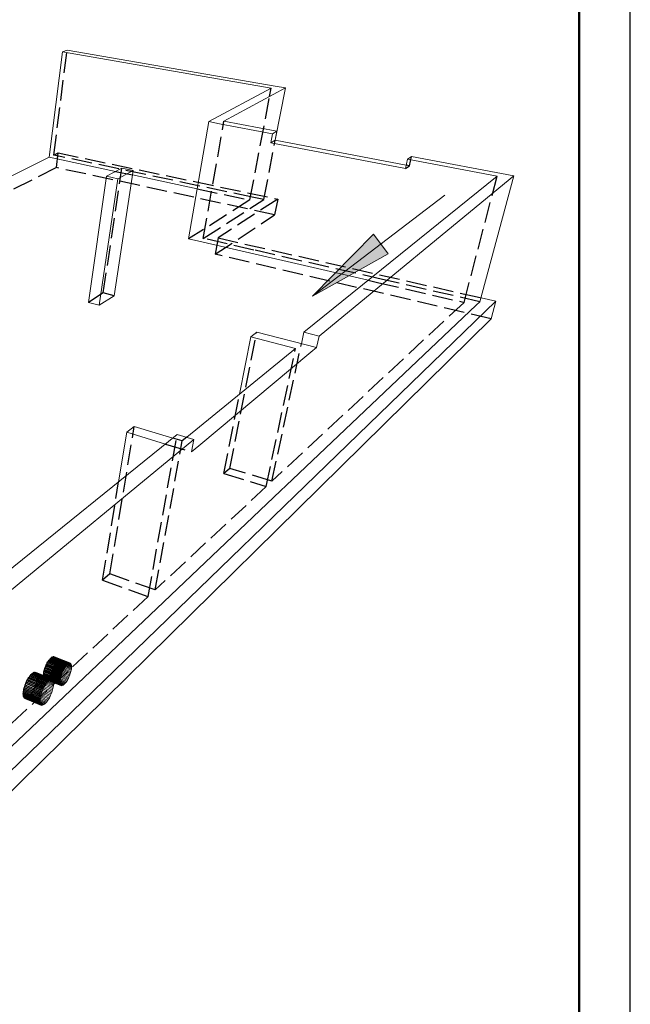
# Model space of a CAD drawing. Header units: millimetres. Extents: x 0 to 42000, y 0 to 29700.
# Tile 17 of 20: x 36029 to 42000, y 6398 to 16035. Entities that reach past the tile are written whole.
import ezdxf

# ---------------------------------------------------------------- set-up
doc = ezdxf.new("R2010")
doc.units = ezdxf.units.MM
doc.linetypes.add('______2', pattern=[270, 200, -70])
for name, color, linetype, lineweight in [('Standard', 7, 'Continuous', 25), ('Позиционная метка линия выноска', 7, 'Continuous', 13), ('Примечания', 7, 'Continuous', 13)]:
    doc.layers.add(name, color=color, linetype=linetype, lineweight=lineweight)

msp = doc.modelspace()

# ---------------------------------------------------------------- hatches: boundary and pattern name
at = {"layer": 'Позиционная метка линия выноска', "linetype": 'Continuous', "lineweight": 13, "transparency": 33554687}
msp.add_hatch(color=7, dxfattribs=at).paths.add_polyline_path([(39633.2, 13743.7), (38893, 13329), (39487.5, 13934.4)], flags=16)

# ---------------------------------------------------------------- linework, layer by layer
at = {"layer": 'Standard', "color": 7, "linetype": 'Continuous', "lineweight": 18, "transparency": 33554687}
for p, q in [((36318.4, 14688.1), (36447.7, 15719.6)), ((36492.5, 15738), (36447.7, 15719.6)), ((36447.7, 15719.6), (38487.2, 15363.4)), ((38526.9, 15384.6), (36492.5, 15738)), ((38487.2, 15363.4), (37877.1, 15037.1)), ((38026.6, 15041.3), (38627.3, 15367.2)), ((38627.3, 15367.2), (38526.9, 15384.6)), ((38528.7, 14855.7), (38627.3, 15367.2)), ((37679.8, 13889.2), (37877.1, 15037.1)), ((37877.1, 15037.1), (37982, 15017.2)), ((38543.8, 14943.9), (38026.6, 15041.3)), ((37982, 15017.2), (38500.8, 14918.9)), ((38500.8, 14918.9), (38543.8, 14943.9)), ((38526.9, 14856.1), (38543.8, 14943.9)), ((38483.9, 14830.7), (38500.8, 14918.9)), ((38526.9, 14856.1), (38483.9, 14830.7)), ((39808.9, 14610.6), (38526.9, 14856.1)), ((38483.9, 14830.7), (39801, 14577.1)), ((35879.1, 14471), (36318.4, 14688.1)), ((36318.4, 14688.1), (36966.7, 14550.1)), ((39801, 14577.1), (39822.4, 14668.4)), ((39861.2, 14695.7), (39822.4, 14668.4)), ((39822.4, 14668.4), (40698.4, 14502.4)), ((40860, 14507.5), (39861.2, 14695.7)), ((37027.1, 14582.4), (36877.4, 14502.3)), ((36951.9, 13333.9), (37137.4, 14559.1)), ((36988.6, 14478.4), (37137.4, 14559.1)), ((37137.4, 14559.1), (37027.1, 14582.4)), ((36700.3, 13268.2), (36877.4, 14502.3)), ((36806.5, 13240.4), (36988.6, 14478.4)), ((36877.4, 14502.3), (36988.6, 14478.4)), ((37130.7, 14515.2), (37764.2, 14380.3)), ((40698.4, 14502.4), (38807.5, 12975.4)), ((38956.4, 12937.8), (40824.7, 14478.5)), ((40529.8, 13274.2), (40860, 14507.5)), ((40824.7, 14478.5), (40860, 14507.5)), ((37679.8, 13889.2), (37780.4, 13866.1)), ((37780.4, 13866.1), (38277.1, 13751.6)), ((38277.1, 13751.6), (39437.5, 13484.1)), ((36806.5, 13240.4), (36951.9, 13333.9)), ((40540.3, 13313.1), (40685.2, 13280.1)), ((40685.2, 13280.1), (34011.2, 6814.1)), ((36700.3, 13268.2), (36806.5, 13240.4)), ((38636, 11475.1), (40494.4, 13240.5)), ((40494.4, 13240.5), (40529.8, 13274.2)), ((40685.2, 13280.1), (40638.3, 13108.1)), ((33993, 6558.5), (40638.3, 13108.1)), ((38178.4, 12369.4), (38289.1, 12930.9)), ((38347.5, 12975.8), (38289.1, 12930.9)), ((38289.1, 12930.9), (38727.1, 12817.9)), ((38932, 12826.1), (38347.5, 12975.8)), ((38783.7, 12864.1), (38807.5, 12975.4)), ((38807.5, 12975.4), (38956.4, 12937.8)), ((38932, 12826.1), (38956.4, 12937.8)), ((38727.1, 12817.9), (37662.5, 11947.7)), ((38876, 12779.4), (38932, 12826.1)), ((37779.2, 11864.1), (38876, 12779.4)), ((37148.6, 12052.9), (37075.2, 11996.4)), ((37525.4, 11940.1), (37148.6, 12052.9)), ((34023.2, 9111.9), (37569.3, 11975.5)), ((36996.7, 11513.1), (37075.2, 11996.4)), ((37075.2, 11996.4), (37453.6, 11882.1)), ((37569.3, 11975.5), (37731, 11927.3)), ((37731, 11927.3), (34084.1, 8920)), ((37708.4, 11805), (37731, 11927.3)), ((37708.4, 11805), (37779.2, 11864.1)), ((38580.9, 11422.7), (38636, 11475.1)), ((37505.5, 10401.1), (38580.9, 11422.7)), ((33954.9, 7028), (37436.5, 10335.6)), ((37436.5, 10335.6), (37505.5, 10401.1)), ((36511.6, 9734.2), (36506.5, 9731.7)), ((36533.1, 9724.2), (36509.8, 9733.3)), ((36516.3, 9735.5), (36511.6, 9734.2)), ((36530.8, 9728.8), (36514.7, 9735)), ((36520.6, 9735.5), (36516.3, 9735.5)), ((36527.9, 9732.2), (36519.3, 9735.5)), ((36524.5, 9734.4), (36520.6, 9735.5)), ((36527.9, 9732.2), (36524.5, 9734.4)), ((36445.4, 9642.7), (36441, 9631.4)), ((36444.3, 9639.9), (36515.6, 9611.8)), ((36450.2, 9653.9), (36445.4, 9642.7)), ((36448.9, 9651), (36519.9, 9623)), ((36455.3, 9664.8), (36450.2, 9653.9)), ((36453.9, 9661.8), (36523.9, 9634.3)), ((36460.7, 9675.3), (36455.3, 9664.8)), ((36459.2, 9672.3), (36527.3, 9645.5)), ((36466.4, 9685.3), (36460.7, 9675.3)), ((36464.7, 9682.2), (36530.3, 9656.5)), ((36472.2, 9694.6), (36466.4, 9685.3)), ((36470.3, 9691.6), (36532.7, 9667.2)), ((36478, 9703.1), (36472.2, 9694.6)), ((36534.6, 9677.4), (36476.1, 9700.3)), ((36484, 9710.8), (36478, 9703.1)), ((36535.9, 9687.2), (36482, 9708.2)), ((36489.8, 9717.6), (36484, 9710.8)), ((36536.5, 9696.3), (36487.8, 9715.3)), ((36495.6, 9723.4), (36489.8, 9717.6)), ((36536.6, 9704.6), (36493.6, 9721.4)), ((36501.2, 9728.1), (36495.6, 9723.4)), ((36536, 9712.1), (36499.2, 9726.5)), ((36506.5, 9731.7), (36501.2, 9728.1)), ((36534.9, 9718.7), (36504.6, 9730.5)), ((36523.9, 9634.3), (36527.3, 9645.5)), ((36527.3, 9645.5), (36530.3, 9656.5)), ((36530.8, 9728.8), (36527.9, 9732.2)), ((36530.3, 9656.5), (36532.7, 9667.2)), ((36533.1, 9724.2), (36530.8, 9728.8)), ((36532.7, 9667.2), (36534.6, 9677.4)), ((36534.9, 9718.7), (36533.1, 9724.2)), ((36534.6, 9677.4), (36535.9, 9687.2)), ((36536, 9712.1), (36534.9, 9718.7)), ((36535.9, 9687.2), (36536.5, 9696.3)), ((36536.6, 9704.6), (36536, 9712.1)), ((36536.5, 9696.3), (36536.6, 9704.6)), ((36290.4, 9542.1), (36283.3, 9531.9)), ((36359, 9513.6), (36289.8, 9541.3)), ((36297.4, 9551.2), (36290.4, 9542.1)), ((36360.4, 9525), (36296.8, 9550.4)), ((36304.4, 9559.3), (36297.4, 9551.2)), ((36361.1, 9535.6), (36303.7, 9558.5)), ((36311.3, 9566.2), (36304.4, 9559.3)), ((36361.1, 9545.3), (36310.5, 9565.5)), ((36318, 9571.9), (36311.3, 9566.2)), ((36360.3, 9554.1), (36317.2, 9571.2)), ((36324.4, 9576.2), (36318, 9571.9)), ((36358.8, 9561.7), (36323.7, 9575.7)), ((36330.5, 9579.2), (36324.4, 9576.2)), ((36356.7, 9568.2), (36329.8, 9578.9)), ((36336.2, 9580.8), (36330.5, 9579.2)), ((36353.8, 9573.4), (36335.5, 9580.7)), ((36341.4, 9581.1), (36336.2, 9580.8)), ((36350.3, 9577.3), (36340.9, 9581)), ((36346.1, 9579.9), (36341.4, 9581.1)), ((36350.3, 9577.3), (36346.1, 9579.9)), ((36353.8, 9573.4), (36350.3, 9577.3)), ((36356.7, 9568.2), (36353.8, 9573.4)), ((36358.8, 9561.7), (36356.7, 9568.2)), ((36360.3, 9554.1), (36358.8, 9561.7)), ((36361.1, 9545.3), (36360.3, 9554.1)), ((36361.1, 9535.6), (36361.1, 9545.3)), ((36425, 9566.7), (36424.4, 9557.6)), ((36424.4, 9557.6), (36424.4, 9549.2)), ((36424.4, 9556.2), (36471.6, 9537.4)), ((36424.4, 9549.2), (36425, 9541.8)), ((36424.5, 9548.1), (36465.9, 9531.6)), ((36424.9, 9565.1), (36477.5, 9544.2)), ((36426.3, 9576.4), (36425, 9566.7)), ((36425, 9541.8), (36426.3, 9535.3)), ((36425.2, 9540.8), (36460.3, 9526.8)), ((36426.1, 9574.7), (36483.3, 9551.9)), ((36428.1, 9586.7), (36426.3, 9576.4)), ((36427.8, 9584.8), (36489.1, 9560.4)), ((36430.5, 9597.5), (36428.1, 9586.7)), ((36430.1, 9595.3), (36494.8, 9569.7)), ((36433.5, 9608.6), (36430.5, 9597.5)), ((36432.9, 9606.3), (36500.4, 9579.5)), ((36437, 9620), (36433.5, 9608.6)), ((36436.2, 9617.4), (36505.7, 9589.9)), ((36441, 9631.4), (36437, 9620)), ((36440, 9628.6), (36510.8, 9600.7)), ((36471.6, 9537.4), (36477.5, 9544.2)), ((36477.5, 9544.2), (36483.3, 9551.9)), ((36483.3, 9551.9), (36489.1, 9560.4)), ((36489.1, 9560.4), (36494.8, 9569.7)), ((36494.8, 9569.7), (36500.4, 9579.5)), ((36500.4, 9579.5), (36505.7, 9589.9)), ((36505.7, 9589.9), (36510.8, 9600.7)), ((36510.8, 9600.7), (36515.6, 9611.8)), ((36515.6, 9611.8), (36519.9, 9623)), ((36519.9, 9623), (36523.9, 9634.3)), ((36246.4, 9457.3), (36241.7, 9443.8)), ((36242, 9444.5), (36325.3, 9410.8)), ((36251.6, 9470.7), (36246.4, 9457.3)), ((36246.6, 9457.7), (36331.3, 9423.5)), ((36257.3, 9483.9), (36251.6, 9470.7)), ((36251.7, 9470.8), (36336.8, 9436.5)), ((36263.3, 9496.7), (36257.3, 9483.9)), ((36257.3, 9483.8), (36342, 9449.7)), ((36263.2, 9496.5), (36346.6, 9463)), ((36269.8, 9509.1), (36263.3, 9496.7)), ((36269.5, 9508.7), (36350.6, 9476.1)), ((36276.5, 9520.9), (36269.8, 9509.1)), ((36276.1, 9520.3), (36354.1, 9489.1)), ((36283.3, 9531.9), (36276.5, 9520.9)), ((36282.9, 9531.2), (36356.9, 9501.6)), ((36336.8, 9436.5), (36342, 9449.7)), ((36342, 9449.7), (36346.6, 9463)), ((36346.6, 9463), (36350.6, 9476.1)), ((36350.6, 9476.1), (36354.1, 9489.1)), ((36354.1, 9489.1), (36356.9, 9501.6)), ((36356.9, 9501.6), (36359, 9513.6)), ((36359, 9513.6), (36360.4, 9525)), ((36360.4, 9525), (36361.1, 9535.6)), ((36426.3, 9535.3), (36428.1, 9529.8)), ((36426.5, 9534.5), (36455, 9523.1)), ((36428.1, 9529.8), (36430.5, 9525.3)), ((36428.4, 9529.1), (36449.9, 9520.6)), ((36430.5, 9525.3), (36433.4, 9522.1)), ((36430.9, 9524.8), (36445.2, 9519.2)), ((36433.4, 9522.1), (36436.9, 9519.9)), ((36434.2, 9521.6), (36440.8, 9518.9)), ((36436.9, 9519.9), (36440.8, 9518.9)), ((36440.8, 9518.9), (36445.2, 9519.2)), ((36445.2, 9519.2), (36449.9, 9520.6)), ((36449.9, 9520.6), (36455, 9523.1)), ((36455, 9523.1), (36460.3, 9526.8)), ((36460.3, 9526.8), (36465.9, 9531.6)), ((36465.9, 9531.6), (36471.6, 9537.4)), ((36228, 9381.2), (36227.3, 9370.6)), ((36227.3, 9370.6), (36227.4, 9360.9)), ((36227.4, 9372), (36284.7, 9348.6)), ((36227.4, 9362.2), (36277.9, 9341.7)), ((36227.4, 9360.9), (36228.3, 9352.2)), ((36229.3, 9392.7), (36228, 9381.2)), ((36228.1, 9382.6), (36291.7, 9356.7)), ((36228.2, 9353.5), (36271.2, 9335.9)), ((36228.3, 9352.2), (36229.9, 9344.7)), ((36231.4, 9404.8), (36229.3, 9392.7)), ((36229.6, 9393.9), (36298.6, 9365.9)), ((36234.2, 9417.4), (36231.4, 9404.8)), ((36231.7, 9405.9), (36305.6, 9376)), ((36237.7, 9430.5), (36234.2, 9417.4)), ((36234.5, 9418.5), (36312.3, 9386.9)), ((36241.7, 9443.8), (36237.7, 9430.5)), ((36237.9, 9431.3), (36318.9, 9398.5)), ((36277.9, 9341.7), (36284.7, 9348.6)), ((36284.7, 9348.6), (36291.7, 9356.7)), ((36291.7, 9356.7), (36298.6, 9365.9)), ((36298.6, 9365.9), (36305.6, 9376)), ((36305.6, 9376), (36312.3, 9386.9)), ((36312.3, 9386.9), (36318.9, 9398.5)), ((36318.9, 9398.5), (36325.3, 9410.8)), ((36325.3, 9410.8), (36331.3, 9423.5)), ((36331.3, 9423.5), (36336.8, 9436.5)), ((36229.6, 9345.8), (36264.8, 9331.4)), ((36229.9, 9344.7), (36232.1, 9338.3)), ((36231.8, 9339.3), (36258.7, 9328.3)), ((36232.1, 9338.3), (36235.1, 9333.3)), ((36234.7, 9334), (36253, 9326.5)), ((36235.1, 9333.3), (36238.7, 9329.5)), ((36238.3, 9330), (36247.7, 9326.1)), ((36238.7, 9329.5), (36242.9, 9327.1)), ((36242.9, 9327.1), (36247.7, 9326.1)), ((36247.7, 9326.1), (36253, 9326.5)), ((36253, 9326.5), (36258.7, 9328.3)), ((36258.7, 9328.3), (36264.8, 9331.4)), ((36264.8, 9331.4), (36271.2, 9335.9)), ((36271.2, 9335.9), (36277.9, 9341.7))]:
    msp.add_line(p, q, dxfattribs=at)
at = {"layer": 'Standard', "color": 7, "linetype": 'Continuous', "lineweight": 25, "transparency": 33554687}
msp.add_lwpolyline([(0, 0), (42000, 0), (42000, 29700), (0, 29700), (0, 0)], close=True, dxfattribs=at)
at = {"layer": 'Standard', "color": 7, "linetype": 'Continuous', "lineweight": 50, "transparency": 33554687}
msp.add_lwpolyline([(2000, 29200), (41500, 29200), (41500, 500), (2000, 500), (2000, 29200)], close=True, dxfattribs=at)
at = {"layer": 'Standard', "color": 7, "linetype": 'Continuous', "lineweight": 13, "transparency": 33554687}
msp.add_lwpolyline([(41500, 29200), (15180, 29200), (15180, 6000), (41500, 6000), (41500, 29200)], dxfattribs=at)
at = {"layer": 'Позиционная метка линия выноска', "color": 7, "linetype": 'Continuous', "lineweight": 13, "transparency": 33554687}
for p, q in [((38893, 13329), (40186.7, 14317.7)), ((38893, 13329), (39487.5, 13934.4)), ((39487.5, 13934.4), (39633.2, 13743.7)), ((39560.4, 13839.1), (39608.1, 13875.5)), ((39633.2, 13743.7), (38893, 13329)), ((38893, 13329), (38893, 13329)), ((38893, 13329), (38893, 13329)), ((38893, 13329), (38893, 13329))]:
    msp.add_line(p, q, dxfattribs=at)
at = {"layer": 'Примечания', "color": 253, "linetype": '______2', "lineweight": -3, "true_color": 0xababab, "transparency": 33554687}
for p, q in [((36362.3, 14709.8), (36492.5, 15738)), ((38472, 15282.9), (38487.2, 15363.4)), ((38280.9, 14270.3), (38472, 15282.9)), ((37824.2, 13894.2), (38026.6, 15041.3)), ((38416.6, 14274.8), (38528.7, 14855.7)), ((36362.3, 14709.8), (36405.8, 14731.3)), ((38320.1, 14295.2), (36362.3, 14709.8)), ((36387.3, 14586.9), (36405.8, 14731.3)), ((36405.8, 14731.3), (38552.1, 14279.2)), ((39839.8, 14604.7), (39861.2, 14695.7)), ((36387.3, 14586.9), (22164.6, 7396.6)), ((38521.9, 14125.8), (36387.3, 14586.9)), ((36846.5, 13360.9), (37027.1, 14582.4)), ((39801, 14577.1), (39839.8, 14604.7)), ((39839.8, 14604.7), (39808.9, 14610.6)), ((36966.7, 14550.1), (37130.7, 14515.2)), ((40374.2, 13268.2), (40698.4, 14502.4)), ((37764.2, 14380.3), (38280.9, 14270.3)), ((38280.9, 14270.3), (37679.8, 13889.2)), ((37824.2, 13894.2), (38416.6, 14274.8)), ((38552.1, 14279.2), (37968.3, 13899.2)), ((38416.6, 14274.8), (38320.1, 14295.2)), ((38552.1, 14279.2), (38521.9, 14125.8)), ((37939.3, 13738.5), (38521.9, 14125.8)), ((38319.5, 13780.7), (37824.2, 13894.2)), ((37968.3, 13899.2), (37939.3, 13738.5)), ((37968.3, 13899.2), (40540.3, 13313.1)), ((39578.2, 13492.3), (38319.5, 13780.7)), ((40638.3, 13108.1), (37939.3, 13738.5)), ((40529.8, 13274.2), (39578.2, 13492.3)), ((39437.5, 13484.1), (39539.6, 13460.6)), ((39539.6, 13460.6), (40374.2, 13268.2)), ((36846.5, 13360.9), (36700.3, 13268.2)), ((36951.9, 13333.9), (36846.5, 13360.9)), ((40374.2, 13268.2), (38495.7, 11517.7)), ((38082.5, 11643.3), (38347.5, 12975.8)), ((38440, 11465.8), (38727.1, 12817.9)), ((38495.7, 11517.7), (38783.7, 12864.1)), ((38025.2, 11592.8), (38178.4, 12369.4)), ((36911.3, 10611), (37148.6, 12052.9)), ((37285, 10389.6), (37569.3, 11975.5)), ((37354.6, 10454.4), (37618.9, 11912.1)), ((37453.6, 11882.1), (37708.4, 11805)), ((37618.9, 11912.1), (37525.4, 11940.1)), ((37662.5, 11947.7), (37618.9, 11912.1)), ((38082.5, 11643.3), (38025.2, 11592.8)), ((38025.2, 11592.8), (38440, 11465.8)), ((38495.7, 11517.7), (38082.5, 11643.3)), ((36840, 10548.2), (36996.7, 11513.1)), ((38440, 11465.8), (37354.6, 10454.4)), ((36911.3, 10611), (36840, 10548.2)), ((37354.6, 10454.4), (36911.3, 10611)), ((36840, 10548.2), (37285, 10389.6)), ((37285, 10389.6), (33900.2, 7235.5)), ((36293.3, 9728.5), (36298.7, 9738.9)), ((36298.7, 9738.9), (36304.3, 9748.8)), ((36460.7, 9675.3), (36298.7, 9738.9)), ((36304.3, 9748.8), (36310.1, 9758.1)), ((36466.4, 9685.3), (36304.3, 9748.8)), ((36310.1, 9758.1), (36316, 9766.5)), ((36472.2, 9694.6), (36310.1, 9758.1)), ((36316, 9766.5), (36322, 9774.2)), ((36478, 9703.1), (36316, 9766.5)), ((36322, 9774.2), (36327.9, 9780.9)), ((36484, 9710.8), (36322, 9774.2)), ((36327.9, 9780.9), (36333.7, 9786.6)), ((36489.8, 9717.6), (36327.9, 9780.9)), ((36333.7, 9786.6), (36339.3, 9791.3)), ((36495.6, 9723.4), (36333.7, 9786.6)), ((36339.3, 9791.3), (36344.7, 9794.8)), ((36501.2, 9728.1), (36339.3, 9791.3)), ((36344.7, 9794.8), (36349.8, 9797.2)), ((36506.5, 9731.7), (36344.7, 9794.8)), ((36349.8, 9797.2), (36354.6, 9798.5)), ((36511.6, 9734.2), (36349.8, 9797.2)), ((36354.6, 9798.5), (36359, 9798.5)), ((36516.3, 9735.5), (36354.6, 9798.5)), ((36359, 9798.5), (36363, 9797.4)), ((36520.6, 9735.5), (36359, 9798.5)), ((36363, 9797.4), (36366.5, 9795.1)), ((36524.5, 9734.4), (36363, 9797.4)), ((36366.5, 9795.1), (36369.4, 9791.7)), ((36519.3, 9735.5), (36366.5, 9795.1)), ((36369.4, 9791.7), (36371.8, 9787.1)), ((36514.7, 9735), (36369.4, 9791.7)), ((36371.8, 9787.1), (36373.7, 9781.5)), ((36509.8, 9733.3), (36371.8, 9787.1)), ((36373.7, 9740.4), (36372, 9730.2)), ((36373.7, 9781.5), (36374.9, 9775)), ((36504.6, 9730.5), (36373.7, 9781.5)), ((36374.9, 9750.1), (36373.7, 9740.4)), ((36476.1, 9700.3), (36373.7, 9740.4)), ((36374.9, 9775), (36375.5, 9767.5)), ((36499.2, 9726.5), (36374.9, 9775)), ((36375.5, 9759.2), (36374.9, 9750.1)), ((36482, 9708.2), (36374.9, 9750.1)), ((36375.5, 9767.5), (36375.5, 9759.2)), ((36493.6, 9721.4), (36375.5, 9767.5)), ((36487.8, 9715.3), (36375.5, 9759.2)), ((36147.8, 9631.4), (36154.6, 9637)), ((36154.6, 9637), (36161.1, 9641.3)), ((36318, 9571.9), (36154.6, 9637)), ((36161.1, 9641.3), (36167.2, 9644.2)), ((36324.4, 9576.2), (36161.1, 9641.3)), ((36167.2, 9644.2), (36173, 9645.8)), ((36330.5, 9579.2), (36167.2, 9644.2)), ((36173, 9645.8), (36178.3, 9646)), ((36336.2, 9580.8), (36173, 9645.8)), ((36178.3, 9646), (36183.1, 9644.7)), ((36341.4, 9581.1), (36178.3, 9646)), ((36183.1, 9644.7), (36187.3, 9642.1)), ((36346.1, 9579.9), (36183.1, 9644.7)), ((36187.3, 9642.1), (36190.9, 9638.2)), ((36340.9, 9581), (36187.3, 9642.1)), ((36190.9, 9638.2), (36193.9, 9633)), ((36335.5, 9580.7), (36190.9, 9638.2)), ((36263.4, 9630.8), (36264.6, 9640.6)), ((36264.6, 9640.6), (36266.4, 9650.9)), ((36264.6, 9640.6), (36426.3, 9576.4)), ((36266.4, 9650.9), (36268.7, 9661.6)), ((36428.1, 9586.7), (36266.4, 9650.9)), ((36268.7, 9661.6), (36271.6, 9672.7)), ((36430.5, 9597.5), (36268.7, 9661.6)), ((36271.6, 9672.7), (36275.1, 9683.9)), ((36433.5, 9608.6), (36271.6, 9672.7)), ((36275.1, 9683.9), (36279, 9695.3)), ((36437, 9620), (36275.1, 9683.9)), ((36279, 9695.3), (36283.4, 9706.6)), ((36441, 9631.4), (36279, 9695.3)), ((36283.4, 9706.6), (36288.2, 9717.7)), ((36445.4, 9642.7), (36283.4, 9706.6)), ((36288.2, 9717.7), (36293.3, 9728.5)), ((36450.2, 9653.9), (36288.2, 9717.7)), ((36455.3, 9664.8), (36293.3, 9728.5)), ((36339.9, 9643), (36334.4, 9633.2)), ((36345.3, 9653.3), (36339.9, 9643)), ((36339.9, 9643), (36432.9, 9606.3)), ((36350.3, 9664.1), (36345.3, 9653.3)), ((36345.3, 9653.3), (36436.2, 9617.4)), ((36355, 9675), (36350.3, 9664.1)), ((36350.3, 9664.1), (36440, 9628.6)), ((36359.4, 9686.2), (36355, 9675)), ((36355, 9675), (36444.3, 9639.9)), ((36363.3, 9697.4), (36359.4, 9686.2)), ((36359.4, 9686.2), (36448.9, 9651)), ((36366.7, 9708.6), (36363.3, 9697.4)), ((36363.3, 9697.4), (36453.9, 9661.8)), ((36369.6, 9719.5), (36366.7, 9708.6)), ((36366.7, 9708.6), (36459.2, 9672.3)), ((36372, 9730.2), (36369.6, 9719.5)), ((36369.6, 9719.5), (36464.7, 9682.2)), ((36372, 9730.2), (36470.3, 9691.6)), ((36088, 9536.6), (36093.7, 9549.7)), ((36093.7, 9549.7), (36099.7, 9562.5)), ((36257.3, 9483.9), (36093.7, 9549.7)), ((36099.7, 9562.5), (36106.1, 9574.8)), ((36263.3, 9496.7), (36099.7, 9562.5)), ((36106.1, 9574.8), (36112.8, 9586.5)), ((36269.8, 9509.1), (36106.1, 9574.8)), ((36112.8, 9586.5), (36119.7, 9597.4)), ((36276.5, 9520.9), (36112.8, 9586.5)), ((36119.7, 9597.4), (36126.7, 9607.5)), ((36283.3, 9531.9), (36119.7, 9597.4)), ((36126.7, 9607.5), (36133.8, 9616.6)), ((36290.4, 9542.1), (36126.7, 9607.5)), ((36133.8, 9616.6), (36140.9, 9624.6)), ((36297.4, 9551.2), (36133.8, 9616.6)), ((36140.9, 9624.6), (36147.8, 9631.4)), ((36304.4, 9559.3), (36140.9, 9624.6)), ((36311.3, 9566.2), (36147.8, 9631.4)), ((36188.6, 9541.2), (36184.6, 9528.1)), ((36192, 9554), (36188.6, 9541.2)), ((36188.6, 9541.2), (36269.5, 9508.7)), ((36194.7, 9566.5), (36192, 9554)), ((36192, 9554), (36276.1, 9520.3)), ((36193.9, 9633), (36196.2, 9626.5)), ((36329.8, 9578.9), (36193.9, 9633)), ((36196.8, 9578.5), (36194.7, 9566.5)), ((36194.7, 9566.5), (36282.9, 9531.2)), ((36196.2, 9626.5), (36197.7, 9618.8)), ((36323.7, 9575.7), (36196.2, 9626.5)), ((36198.1, 9589.8), (36196.8, 9578.5)), ((36289.8, 9541.3), (36196.8, 9578.5)), ((36197.7, 9618.8), (36198.6, 9610.1)), ((36317.2, 9571.2), (36197.7, 9618.8)), ((36198.7, 9600.4), (36198.1, 9589.8)), ((36296.8, 9550.4), (36198.1, 9589.8)), ((36198.6, 9610.1), (36198.7, 9600.4)), ((36310.5, 9565.5), (36198.6, 9610.1)), ((36303.7, 9558.5), (36198.7, 9600.4)), ((36262.9, 9621.8), (36263.4, 9630.8)), ((36263, 9613.5), (36262.9, 9621.8)), ((36262.9, 9621.8), (36424.4, 9557.6)), ((36263.6, 9606), (36263, 9613.5)), ((36263, 9613.5), (36424.4, 9549.2)), ((36263.4, 9630.8), (36425, 9566.7)), ((36265, 9599.5), (36263.6, 9606)), ((36263.6, 9606), (36425, 9541.8)), ((36266.9, 9594), (36265, 9599.5)), ((36265, 9599.5), (36426.3, 9535.3)), ((36269.3, 9589.6), (36266.9, 9594)), ((36266.9, 9594), (36428.1, 9529.8)), ((36272.4, 9586.3), (36269.3, 9589.6)), ((36269.3, 9589.6), (36430.5, 9525.3)), ((36275.9, 9584.1), (36272.4, 9586.3)), ((36272.4, 9586.3), (36433.4, 9522.1)), ((36279.9, 9583.1), (36275.9, 9584.1)), ((36275.9, 9584.1), (36436.9, 9519.9)), ((36284.3, 9583.3), (36279.9, 9583.1)), ((36279.9, 9583.1), (36434.2, 9521.6)), ((36289.1, 9584.6), (36284.3, 9583.3)), ((36284.3, 9583.3), (36430.9, 9524.8)), ((36294.3, 9587.1), (36289.1, 9584.6)), ((36289.1, 9584.6), (36428.4, 9529.1)), ((36299.7, 9590.8), (36294.3, 9587.1)), ((36294.3, 9587.1), (36426.5, 9534.5)), ((36305.3, 9595.5), (36299.7, 9590.8)), ((36299.7, 9590.8), (36425.2, 9540.8)), ((36311.1, 9601.3), (36305.3, 9595.5)), ((36305.3, 9595.5), (36424.5, 9548.1)), ((36316.9, 9608), (36311.1, 9601.3)), ((36311.1, 9601.3), (36424.4, 9556.2)), ((36322.8, 9615.6), (36316.9, 9608)), ((36316.9, 9608), (36424.9, 9565.1)), ((36328.6, 9624.1), (36322.8, 9615.6)), ((36322.8, 9615.6), (36426.1, 9574.7)), ((36334.4, 9633.2), (36328.6, 9624.1)), ((36328.6, 9624.1), (36427.8, 9584.8)), ((36334.4, 9633.2), (36430.1, 9595.3)), ((36064.3, 9437), (36064.8, 9447.6)), ((36064.8, 9447.6), (36066.1, 9459)), ((36064.8, 9447.6), (36228, 9381.2)), ((36066.1, 9459), (36068.1, 9471)), ((36066.1, 9459), (36229.3, 9392.7)), ((36068.1, 9471), (36070.9, 9483.7)), ((36231.4, 9404.8), (36068.1, 9471)), ((36070.9, 9483.7), (36074.2, 9496.7)), ((36234.2, 9417.4), (36070.9, 9483.7)), ((36074.2, 9496.7), (36078.3, 9509.9)), ((36237.7, 9430.5), (36074.2, 9496.7)), ((36078.3, 9509.9), (36082.9, 9523.3)), ((36241.7, 9443.8), (36078.3, 9509.9)), ((36082.9, 9523.3), (36088, 9536.6)), ((36246.4, 9457.3), (36082.9, 9523.3)), ((36251.6, 9470.7), (36088, 9536.6)), ((36150.5, 9452.5), (36143.7, 9441.6)), ((36157.1, 9464), (36150.5, 9452.5)), ((36150.5, 9452.5), (36234.5, 9418.5)), ((36163.5, 9476.2), (36157.1, 9464)), ((36157.1, 9464), (36237.9, 9431.3)), ((36169.4, 9488.8), (36163.5, 9476.2)), ((36163.5, 9476.2), (36242, 9444.5)), ((36175, 9501.8), (36169.4, 9488.8)), ((36169.4, 9488.8), (36246.6, 9457.7)), ((36180.1, 9514.9), (36175, 9501.8)), ((36175, 9501.8), (36251.7, 9470.8)), ((36184.6, 9528.1), (36180.1, 9514.9)), ((36180.1, 9514.9), (36257.3, 9483.8)), ((36184.6, 9528.1), (36263.2, 9496.5)), ((36064.5, 9427.3), (36064.3, 9437)), ((36064.3, 9437), (36227.3, 9370.6)), ((36065.4, 9418.6), (36064.5, 9427.3)), ((36064.5, 9427.3), (36227.4, 9360.9)), ((36067.1, 9411.1), (36065.4, 9418.6)), ((36065.4, 9418.6), (36228.3, 9352.2)), ((36069.5, 9404.7), (36067.1, 9411.1)), ((36067.1, 9411.1), (36229.9, 9344.7)), ((36072.5, 9399.6), (36069.5, 9404.7)), ((36069.5, 9404.7), (36232.1, 9338.3)), ((36076.2, 9395.9), (36072.5, 9399.6)), ((36072.5, 9399.6), (36235.1, 9333.3)), ((36080.5, 9393.4), (36076.2, 9395.9)), ((36076.2, 9395.9), (36238.7, 9329.5)), ((36085.4, 9392.4), (36080.5, 9393.4)), ((36080.5, 9393.4), (36242.9, 9327.1)), ((36090.7, 9392.7), (36085.4, 9392.4)), ((36085.4, 9392.4), (36238.3, 9330)), ((36096.5, 9394.5), (36090.7, 9392.7)), ((36090.7, 9392.7), (36234.7, 9334)), ((36102.7, 9397.6), (36096.5, 9394.5)), ((36096.5, 9394.5), (36231.8, 9339.3)), ((36109.2, 9402), (36102.7, 9397.6)), ((36102.7, 9397.6), (36229.6, 9345.8)), ((36115.9, 9407.6), (36109.2, 9402)), ((36109.2, 9402), (36228.2, 9353.5)), ((36122.8, 9414.5), (36115.9, 9407.6)), ((36115.9, 9407.6), (36227.4, 9362.2)), ((36129.8, 9422.6), (36122.8, 9414.5)), ((36122.8, 9414.5), (36227.4, 9372)), ((36136.8, 9431.6), (36129.8, 9422.6)), ((36129.8, 9422.6), (36228.1, 9382.6)), ((36143.7, 9441.6), (36136.8, 9431.6)), ((36136.8, 9431.6), (36229.6, 9393.9)), ((36143.7, 9441.6), (36231.7, 9405.9))]:
    msp.add_line(p, q, dxfattribs=at)

doc.saveas('drawing.dxf')
